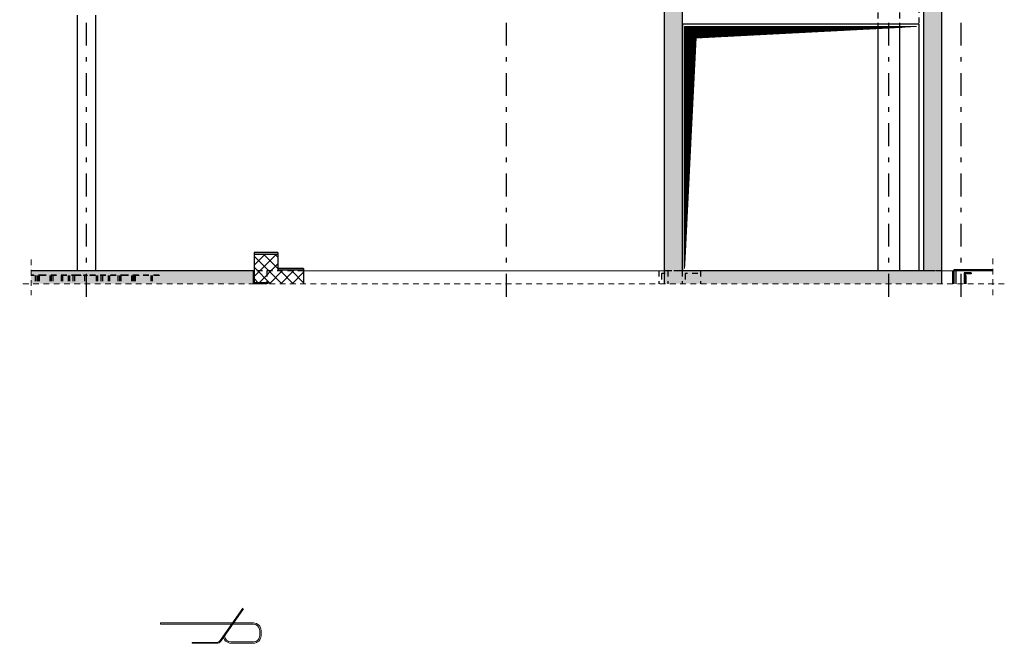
# Model space of a CAD drawing. Header units: millimetres. Extents: x -71 to 66, y -43 to 51.
# Tile 4 of 28: x 35 to 56, y -43 to -30. Entities that reach past the tile are written whole.
import ezdxf

# ---------------------------------------------------------------- set-up
doc = ezdxf.new("R2010")
doc.units = ezdxf.units.MM
doc.linetypes.add('DASHDOTX2', pattern=[2, 1, -0.5, 0, -0.5])
doc.linetypes.add('HIDDEN', pattern=[0.375, 0.25, -0.125])
for name, color, linetype, lineweight in [('Achsen', 7, 'Continuous', 20), ('Geschnittene Kanten', 7, 'Continuous', 20), ('Schraffuren', 7, 'Continuous', 20), ('Texte', 7, 'Continuous', 20)]:
    doc.layers.add(name, color=color, linetype=linetype, lineweight=lineweight)

msp = doc.modelspace()

# ---------------------------------------------------------------- hatches: boundary and pattern name
at = {"layer": 'Schraffuren', "lineweight": 13, "true_color": 0xd7ffd7}
for points in [[(49.126477, -35.122478), (49.126477, -29.122478), (48.726477, -29.122478), (48.726477, -35.122478)], [(54.807186, -35.122478), (54.807186, -29.122478), (54.407186, -29.122478), (54.407186, -35.122478)], [(39.726477, -35.122478), (34.859278, -35.122492), (34.859278, -35.402478), (39.726477, -35.402478)], [(54.807186, -35.402478), (54.807186, -35.122478), (48.726477, -35.122478), (48.726477, -35.402478)]]:
    msp.add_hatch(color=254, dxfattribs=at).paths.add_polyline_path(points)
at = {"layer": 'Schraffuren', "lineweight": 13, "true_color": 0xffbf80}
for points in [[(40.266477, -34.762478), (40.266477, -34.722478), (39.746477, -34.722478), (39.746477, -34.762478)], [(40.826477, -35.109589), (40.826477, -35.069589), (40.266477, -35.069589), (40.266477, -35.109589)]]:
    msp.add_hatch(color=31, dxfattribs=at).paths.add_polyline_path(points)
at = {"layer": 'Schraffuren', "lineweight": 13}
h = msp.add_hatch(dxfattribs=at)
h.set_pattern_fill('FT', color=6, scale=0.01, angle=45, style=0, pattern_type=2)
h.set_pattern_definition([(45, (0, 0), (-0.1237437, 0.1237437), []), (135, (0, 0), (-0.1237437, -0.1237437), [])])
h.paths.add_polyline_path([(40.826477, -35.109589), (40.266477, -35.109589), (40.266477, -34.762478), (39.746477, -34.762478), (39.746477, -35.382478), (40.046477, -35.382478), (40.046477, -35.402478), (40.826477, -35.402478)])
at = {"layer": 'Schraffuren', "lineweight": 13, "true_color": 0xe0ddbe}
for points in [[(39.746477, -35.382478), (39.746477, -35.122492), (39.726477, -35.122478), (39.726477, -35.382478)], [(40.026477, -35.402478), (40.026477, -35.382478), (39.726477, -35.382478), (39.726477, -35.402478)]]:
    msp.add_hatch(color=254, dxfattribs=at).paths.add_polyline_path(points)
at = {"layer": 'Schraffuren', "lineweight": 13, "true_color": 0x4682b4}
msp.add_hatch(color=145, dxfattribs=at).paths.add_polyline_path([(55.454199, -35.185492), (55.454199, -35.162492), (55.304199, -35.162492), (55.304199, -35.402478), (55.321199, -35.402478), (55.321199, -35.185492)])
at = {"layer": 'Texte', "lineweight": 13}
h = msp.add_hatch(dxfattribs=at)
h.set_pattern_fill('Mau', color=6, scale=0.01, angle=45, style=0, pattern_type=2)
h.set_pattern_definition([(45, (0, 0), (-0.00367695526, 0.00367695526), [])])
h.paths.add_polyline_path([(49.177186, -35.072478), (49.427186, -30.022478), (54.257186, -29.772478), (49.177186, -29.772478)])

# ---------------------------------------------------------------- linework, layer by layer
at = {"color": 3, "linetype": 'HIDDEN', "lineweight": 25, "ltscale": 0.5}
for p, q in [((53.407313, -23.84249), (53.407313, -29.722478)), ((53.887313, -23.84249), (53.887313, -29.722478)), ((54.307186, -29.122478), (54.307186, -29.722478)), ((40.826477, -35.122492), (39.746477, -35.122492)), ((40.026477, -35.122478), (40.026477, -35.382478)), ((48.609782, -35.122478), (48.609782, -35.402478)), ((48.728859, -35.122492), (48.726477, -35.122492)), ((48.851186, -35.122492), (48.728859, -35.122492)), ((48.809787, -35.122478), (48.809787, -35.402478)), ((48.893587, -35.122492), (48.851186, -35.122492)), ((48.89856, -35.122492), (48.893587, -35.122492)), ((49.068257, -35.122492), (48.89856, -35.122492)), ((49.124985, -35.122492), (49.068257, -35.122492)), ((49.126477, -35.122492), (49.124985, -35.122492)), ((49.126184, -35.122478), (49.126184, -35.402478)), ((49.526184, -35.122492), (49.526184, -35.402478)), ((54.498873, -35.122492), (54.407186, -35.122492)), ((54.621196, -35.122492), (54.498873, -35.122492)), ((54.663596, -35.122492), (54.621196, -35.122492)), ((54.668569, -35.122492), (54.663596, -35.122492)), ((54.806197, -35.122492), (54.668569, -35.122492)), ((54.807186, -35.122492), (54.806197, -35.122492)), ((35.14649, -35.212492), (34.859278, -35.212492)), ((35.14649, -35.222492), (34.859278, -35.222492)), ((34.872692, -35.212492), (34.872692, -35.222492)), ((34.929261, -35.212492), (34.929261, -35.222492)), ((34.95049, -35.222492), (34.95049, -35.402478)), ((34.98249, -35.222492), (34.98249, -35.402478)), ((35.005185, -35.222492), (35.005185, -35.402478)), ((35.037185, -35.222492), (35.037185, -35.402478)), ((35.86649, -35.212492), (35.14649, -35.212492)), ((35.86649, -35.222492), (35.14649, -35.222492)), ((35.266814, -35.222492), (35.266814, -35.402478)), ((35.298814, -35.222492), (35.298814, -35.402478)), ((35.30049, -35.222492), (35.30049, -35.402478)), ((35.33249, -35.222492), (35.33249, -35.402478)), ((35.514302, -35.222492), (35.514302, -35.402478)), ((35.546302, -35.222492), (35.546302, -35.402478)), ((35.67049, -35.222492), (35.67049, -35.402478)), ((35.70249, -35.222492), (35.70249, -35.402478)), ((35.775931, -35.222492), (35.775931, -35.402478)), ((35.807931, -35.222492), (35.807931, -35.402478)), ((35.890926, -35.212492), (35.86649, -35.212492)), ((35.890926, -35.222492), (35.86649, -35.222492)), ((35.86659, -35.212492), (35.86659, -35.222492)), ((35.947495, -35.212492), (35.890926, -35.212492)), ((35.890926, -35.212492), (35.890926, -35.222492)), ((35.947495, -35.222492), (35.890926, -35.222492)), ((35.947495, -35.212492), (35.947495, -35.222492)), ((36.08649, -35.212492), (36.00649, -35.212492)), ((36.00649, -35.212492), (36.00649, -35.222492)), ((36.08649, -35.222492), (36.00649, -35.222492)), ((36.03049, -35.222492), (36.03049, -35.402478)), ((36.06249, -35.222492), (36.06249, -35.402478)), ((36.08649, -35.212492), (36.08649, -35.222492)), ((36.202053, -35.212492), (36.145485, -35.212492)), ((36.145485, -35.212492), (36.145485, -35.222492)), ((36.202053, -35.222492), (36.145485, -35.222492)), ((36.22649, -35.212492), (36.202053, -35.212492)), ((36.202053, -35.212492), (36.202053, -35.222492)), ((36.22649, -35.222492), (36.202053, -35.222492)), ((36.94649, -35.212492), (36.22649, -35.212492)), ((36.22649, -35.212492), (36.22649, -35.222492)), ((36.94649, -35.222492), (36.22649, -35.222492)), ((36.285048, -35.222492), (36.285048, -35.402478)), ((36.317048, -35.222492), (36.317048, -35.402478)), ((36.39049, -35.222492), (36.39049, -35.402478)), ((36.42249, -35.222492), (36.42249, -35.402478)), ((36.546678, -35.222492), (36.546678, -35.402478)), ((36.578678, -35.222492), (36.578678, -35.402478)), ((36.76049, -35.222492), (36.76049, -35.402478)), ((36.79249, -35.222492), (36.79249, -35.402478)), ((36.794165, -35.222492), (36.794165, -35.402478)), ((36.826165, -35.222492), (36.826165, -35.402478)), ((37.66649, -35.212492), (36.94649, -35.212492)), ((37.66649, -35.222492), (36.94649, -35.222492)), ((37.055795, -35.222492), (37.055795, -35.402478)), ((37.087795, -35.222492), (37.087795, -35.402478)), ((37.11049, -35.222492), (37.11049, -35.402478)), ((37.14249, -35.222492), (37.14249, -35.402478)), ((37.163718, -35.212492), (37.163718, -35.222492)), ((37.220287, -35.212492), (37.220287, -35.222492)), ((37.48049, -35.222492), (37.48049, -35.402478)), ((37.51249, -35.222492), (37.51249, -35.402478)), ((37.66649, -35.212492), (37.66649, -35.222492)), ((55.321199, -35.269492), (55.304199, -35.269492)), ((55.321199, -35.295492), (55.304199, -35.295492)), ((55.341198, -35.269492), (55.321199, -35.269492)), ((55.341198, -35.295492), (55.321199, -35.295492))]:
    msp.add_line(p, q, dxfattribs=at)
at = {"color": 3, "linetype": 'Continuous', "lineweight": 25}
for p, q in [((35.86659, -29.522492), (35.86659, -35.122478)), ((36.26659, -29.522492), (36.26659, -35.122492)), ((54.307186, -29.722478), (49.127186, -29.722478)), ((49.127186, -29.722478), (49.127186, -35.122478)), ((53.407313, -29.722478), (53.407313, -35.122492)), ((53.887313, -29.722478), (53.887313, -35.122492)), ((54.307186, -29.722478), (54.307186, -35.122478)), ((55.047186, -35.122478), (55.047186, -35.402478)), ((55.116586, -35.102492), (55.076586, -35.102492)), ((55.076586, -35.102492), (55.076586, -35.402478)), ((55.93096, -35.102492), (55.116586, -35.102492)), ((55.116586, -35.102492), (55.116586, -35.402478)), ((55.93096, -35.123892), (55.116586, -35.123892)), ((55.341198, -35.222492), (55.321198, -35.222492)), ((55.341198, -35.222492), (55.341198, -35.402478))]:
    msp.add_line(p, q, dxfattribs=at)
at = {"color": 5, "linetype": 'HIDDEN', "lineweight": 18, "ltscale": 0.5}
for p, q in [((34.859278, -34.872478), (34.859278, -35.652478)), ((55.93096, -34.852492), (55.93096, -35.652478)), ((56.18096, -35.402478), (34.609278, -35.402478))]:
    msp.add_line(p, q, dxfattribs=at)
at = {"color": 9, "linetype": 'Continuous', "lineweight": 0}
for p, q in [((48.724984, -35.122492), (40.826477, -35.122492)), ((48.726477, -35.122492), (48.724984, -35.122492)), ((54.828324, -35.122492), (54.807186, -35.122492)), ((54.833298, -35.122492), (54.828324, -35.122492)), ((54.838271, -35.122492), (54.833298, -35.122492)), ((54.875748, -35.122492), (54.838271, -35.122492)), ((54.913225, -35.122492), (54.875748, -35.122492)), ((54.918148, -35.122492), (54.913225, -35.122492)), ((54.923074, -35.122492), (54.918148, -35.122492)), ((54.960549, -35.122492), (54.923074, -35.122492)), ((54.998025, -35.122492), (54.960549, -35.122492)), ((55.003, -35.122492), (54.998025, -35.122492)), ((55.007975, -35.122492), (55.003, -35.122492)), ((55.045451, -35.122492), (55.007975, -35.122492)), ((55.0462, -35.122492), (55.045451, -35.122492)), ((55.93096, -35.122492), (55.0462, -35.122492))]:
    msp.add_line(p, q, dxfattribs=at)
for centre in [(34.859278, -35.402478), (39.726477, -35.382478)]:
    msp.add_circle(centre, 0.00222, dxfattribs=at)
at = {"layer": 'Achsen', "color": 3, "linetype": 'DASHDOTX2', "lineweight": 25, "ltscale": 0.5}
for p, q in [((36.066485, -20.889909), (36.066485, -35.874992)), ((45.266485, -20.889909), (45.266485, -35.874992)), ((53.646485, -20.889909), (53.646485, -35.874992)), ((55.226485, -20.889909), (55.226485, -35.874992))]:
    msp.add_line(p, q, dxfattribs=at)
at = {"layer": 'Achsen', "color": 3, "linetype": 'HIDDEN', "lineweight": 25, "ltscale": 0.5}
for p, q in [((48.749787, -35.182478), (48.669782, -35.182478)), ((48.669782, -35.182478), (48.669782, -35.342478)), ((49.466184, -35.182478), (49.186184, -35.182478)), ((49.186184, -35.182478), (49.186184, -35.342478))]:
    msp.add_line(p, q, dxfattribs=at)
at = {"layer": 'Achsen', "color": 10, "linetype": 'Continuous'}
for p, q in [((39.495208, -42.509471), (39.005017, -43.213462)), ((39.511621, -42.520899), (39.02143, -43.22489)), ((39.728769, -42.829313), (37.696769, -42.829313)), ((37.696769, -42.829313), (37.696769, -42.857313)), ((39.728769, -42.857313), (37.696769, -42.857313)), ((39.543806, -42.828548), (39.483806, -42.828548)), ((39.868769, -43.107519), (39.868769, -42.997313)), ((39.896769, -43.107519), (39.896769, -42.997313)), ((38.922952, -43.256319), (38.38562, -43.256319)), ((38.38562, -43.276319), (38.38562, -43.256319)), ((38.922952, -43.276319), (38.38562, -43.276319)), ((39.238769, -43.247519), (39.728769, -43.247519)), ((39.238769, -43.275519), (39.728769, -43.275519))]:
    msp.add_line(p, q, dxfattribs=at)
for centre, radius, start, end in [((39.728769, -42.997313), 0.168, 0, 90), ((39.728769, -42.997313), 0.14, 0, 90), ((39.238769, -43.107519), 0.168, 180, 270), ((39.238769, -43.107519), 0.14, 180, 270), ((39.728769, -43.107519), 0.14, 270, 0), ((39.728769, -43.107519), 0.168, 270, 0), ((38.922952, -43.156319), 0.1, 270, 325.1504033), ((38.922952, -43.156319), 0.12, 270, 325.1504033)]:
    msp.add_arc(centre, radius, start, end, dxfattribs=at)
at = {"layer": 'Geschnittene Kanten', "color": 3, "linetype": 'Continuous', "lineweight": 25}
for p, q in [((48.726477, -29.122478), (48.726477, -35.122478)), ((49.126477, -29.122478), (49.126477, -35.122478)), ((54.407186, -29.122478), (54.407186, -35.122478)), ((54.807186, -29.122478), (54.807186, -35.122478)), ((40.266477, -34.722478), (39.746477, -34.722478)), ((39.746477, -34.722478), (39.746477, -34.762478)), ((40.266477, -34.722478), (40.266477, -34.762478)), ((40.266477, -34.762478), (39.746477, -34.762478)), ((39.746477, -34.762478), (39.746477, -35.382478)), ((40.266477, -34.762478), (40.266477, -35.109589)), ((39.726477, -35.122492), (34.859278, -35.122492)), ((39.726477, -35.122478), (39.726477, -35.402478)), ((39.746477, -35.122492), (39.726477, -35.122492)), ((40.826477, -35.069589), (40.266477, -35.069589)), ((40.826477, -35.109589), (40.266477, -35.109589)), ((40.826477, -35.069589), (40.826477, -35.109589)), ((40.826477, -35.109589), (40.826477, -35.402478)), ((48.726477, -35.122478), (48.726477, -35.402478)), ((54.407186, -35.122492), (49.126477, -35.122492)), ((54.807186, -35.122478), (54.807186, -35.402478)), ((55.454199, -35.162492), (55.304199, -35.162492)), ((55.304199, -35.162492), (55.304199, -35.402478)), ((55.454199, -35.185492), (55.321199, -35.185492)), ((55.321199, -35.185492), (55.321199, -35.402478)), ((55.454199, -35.162492), (55.454199, -35.185492)), ((40.026477, -35.402478), (39.726477, -35.402478)), ((40.046477, -35.382478), (39.746477, -35.382478)), ((40.026477, -35.382478), (40.026477, -35.402478)), ((40.046477, -35.382478), (40.046477, -35.402478))]:
    msp.add_line(p, q, dxfattribs=at)
at = {"layer": 'Texte', "color": 6, "linetype": 'Continuous', "lineweight": 13}
for p, q in [((49.177186, -35.072478), (49.177186, -29.772478)), ((49.177186, -29.772478), (54.257186, -29.772478)), ((49.427186, -30.022478), (54.257186, -29.772478)), ((49.177186, -35.072478), (49.427186, -30.022478))]:
    msp.add_line(p, q, dxfattribs=at)

doc.saveas('drawing.dxf')
